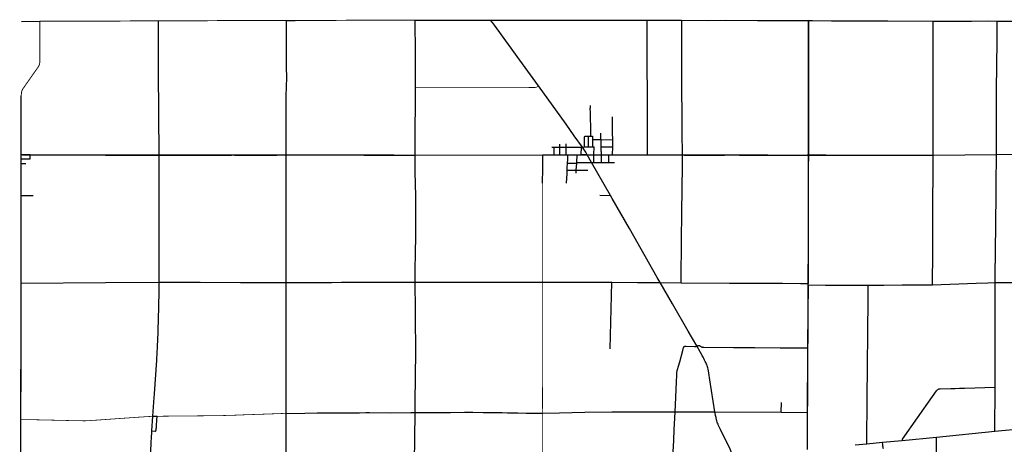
# Model space of a CAD drawing. Extents: x 1410746 to 1533160, y 578873 to 704954.
# Tile 109 of 227: x 1411498 to 1452366, y 687341 to 704954. Entities that reach past the tile are written whole.
import ezdxf

# ---------------------------------------------------------------- set-up
doc = ezdxf.new("R2010")
doc.units = 0
doc.header["$MEASUREMENT"] = 0
doc.layers.add('MC_STREETS', color=254, linetype='CONTINUOUS')

msp = doc.modelspace()

# ---------------------------------------------------------------- linework, layer by layer
at = {"layer": 'MC_STREETS'}
for p, q in [((1411568, 704884.0625), (1412339.9584, 704886.918525)), ((1422567.758525, 704925.7883), (1422932.625, 704924.25)), ((1427914.092975, 704933.748775), (1428298.06445, 704933.3604)), ((1428298.06445, 704933.3604), (1431045.0505, 704930.63825)), ((1437537.80145, 704929.937175), (1438963.6964, 704929.7519)), ((1434175.6326, 700618.33545), (1433031.4562, 702204.213375)), ((1411562.993875, 701408.359175), (1411562.91995, 701793.865075)), ((1411563.25, 700073.000075), (1411562.993875, 701408.359175)), ((1436109.875, 700207.75), (1436107.70395, 700929.66215)), ((1435108.002325, 699676.453075), (1435111.652025, 700124.185775)), ((1435111.652025, 700124.185775), (1435201.549375, 700124.216525)), ((1435201.549375, 700124.216525), (1435201.037125, 700215.4375)), ((1411562.729875, 699356.666075), (1411563.25, 700073.000075)), ((1433581.611775, 699666.63015), (1433681.169675, 699666.805175)), ((1433680.9818, 699348.0142), (1433681.169675, 699666.805175)), ((1433681.169675, 699666.805175), (1433922.79655, 699666.06925)), ((1433922.79655, 699666.06925), (1433922.99085, 699795.500125)), ((1433922.79655, 699666.06925), (1434178.18115, 699667.956775)), ((1434178.18115, 699667.956775), (1434811.8167, 699670.020475)), ((1434181.1053, 699348.540725), (1434178.18115, 699667.956775)), ((1434808.6635, 699347.27045), (1434811.8167, 699670.020475)), ((1434811.8167, 699670.020475), (1434855.3373, 699671.2895)), ((1434855.3373, 699671.2895), (1434939.55725, 699677.205775)), ((1434939.55725, 699677.205775), (1435108.002325, 699676.453075)), ((1435108.002325, 699676.453075), (1435275.530025, 699677.37775)), ((1435277.657375, 699990.035125), (1435275.530025, 699677.37775)), ((1435275.530025, 699677.37775), (1435339.7233, 699677.08715)), ((1435331.5675, 699350.369375), (1435339.7233, 699677.08715)), ((1435628.9507, 699977.47615), (1436110.995175, 699976.842825)), ((1435634.44005, 699678.204175), (1436111.1517, 699676.55885)), ((1436110.1451, 699349.36445), (1436111.1517, 699676.55885)), ((1436111.1517, 699676.55885), (1436110.995175, 699976.842825)), ((1411562.6037, 699182.7948), (1411562.729875, 699356.666075)), ((1411936.837975, 699347.46535), (1412219.644375, 699346.6574)), ((1411937.120275, 699178.69995), (1411936.837975, 699347.46535)), ((1412219.644375, 699346.6574), (1412768.739375, 699345.0887)), ((1427911.26245, 699327.9311), (1433207.374975, 699347.1875)), ((1433206.14545, 698786.18335), (1433207.374975, 699347.1875)), ((1433207.374975, 699347.1875), (1433680.9818, 699348.0142)), ((1433680.9818, 699348.0142), (1433923.30345, 699348.37305)), ((1433923.30345, 699348.37305), (1433922.79655, 699666.06925)), ((1433923.30345, 699348.37305), (1434181.1053, 699348.540725)), ((1434181.1053, 699348.540725), (1434253.6446, 699348.405625)), ((1434253.6446, 699348.405625), (1434636.892175, 699348.4674)), ((1434621.53725, 699024.54035), (1434636.892175, 699348.4674)), ((1434636.892175, 699348.4674), (1434808.6635, 699347.27045)), ((1435235.592775, 699033.314725), (1435051.4583, 699350.53555)), ((1435051.4583, 699350.53555), (1435331.5675, 699350.369375)), ((1435331.5675, 699350.369375), (1435644.037225, 699350.461825)), ((1435332.6795, 699033.0926), (1435331.5675, 699350.369375)), ((1435642.1638, 699031.68055), (1435644.037225, 699350.461825)), ((1435644.037225, 699350.461825), (1435947.99105, 699349.8288)), ((1435944.947325, 699031.8705), (1435947.99105, 699349.8288)), ((1435947.99105, 699349.8288), (1436110.1451, 699349.36445)), ((1436110.1451, 699349.36445), (1436795.3833, 699346.56865)), ((1436795.3833, 699346.56865), (1437150.75, 699346.4563)), ((1437150.75, 699346.4563), (1437559.4303, 699345.93025)), ((1449418.164375, 699329.352375), (1452043.667425, 699361.9604)), ((1452043.667425, 699361.9604), (1452846.147025, 699371.148225)), ((1411562.25, 698695.6875), (1411562.4586, 698983.017025)), ((1411562.4586, 698983.017025), (1411562.6037, 699182.7948)), ((1411562.4586, 698983.017025), (1411754.30085, 698981.931175)), ((1411562.6037, 699182.7948), (1411937.120275, 699178.69995)), ((1434601.660375, 698715.01185), (1434620.37355, 699005.644275)), ((1434620.37355, 699005.644275), (1434621.53725, 699024.54035)), ((1436015.5049, 697667.808275), (1435235.592775, 699033.314725)), ((1435235.592775, 699033.314725), (1435332.6795, 699033.0926)), ((1435332.6795, 699033.0926), (1435642.1638, 699031.68055)), ((1435642.1638, 699031.68055), (1435944.947325, 699031.8705)), ((1435944.947325, 699031.8705), (1436185.61475, 699033.851025)), ((1411560.36265, 697661.6429), (1411562.25, 698695.6875)), ((1433204.657875, 698168.478), (1433206.14545, 698786.18335)), ((1434227.46455, 698715.414125), (1434601.660375, 698715.01185)), ((1434590.7817, 698588.347475), (1434601.660375, 698715.01185)), ((1434601.660375, 698715.01185), (1435075.846175, 698710.709)), ((1411559.9689, 697394.372725), (1411560.36265, 697661.6429)), ((1435580.934125, 697675.74135), (1436015.5049, 697667.808275)), ((1436092.662075, 697534.904125), (1436015.5049, 697667.808275)), ((1411554.1253, 694028.1144), (1411559.9689, 697394.372725)), ((1436008.761875, 691294.576625), (1436080.702575, 694064.96655)), ((1438081.3807, 694053.36505), (1438950.979025, 694044.64525)), ((1444226.817775, 693949.406175), (1444225.839125, 694003.84925)), ((1451976.9382, 687884.406725), (1451986.0612, 689708.745575)), ((1443110.261525, 688675.097075), (1443111.94925, 689068.49155)), ((1411541.2481, 688365.51355), (1411540.787125, 688727.6936)), ((1440357.2144, 688690.701875), (1443110.261525, 688675.097075)), ((1443110.261525, 688675.097075), (1444193.894, 688662.1389)), ((1444196.39525, 687124.38685), (1444193.894, 688662.1389)), ((1416985.941125, 687893.35365), (1417026.833225, 688502.645875)), ((1417026.833225, 688502.645875), (1417197.44625, 688505.101625)), ((1449548.09335, 687643.3898), (1451976.9382, 687884.406725)), ((1451976.9382, 687884.406725), (1452856.758025, 687974.10445)), ((1446665.095875, 687364.1459), (1447314.827375, 687428.452575)), ((1447314.827375, 687428.452575), (1448133.336525, 687504.5372)), ((1448133.336525, 687504.5372), (1449548.09335, 687643.3898)), ((1446170.08825, 687317.4691), (1446665.095875, 687364.1459))]:
    msp.add_line(p, q, dxfattribs=at)
for points, const_width in [([(1411562.91995, 701793.865075), (1411564.41935, 701834.6971), (1411566.575875, 701868.12325), (1411569.45125, 701899.752275), (1411572.326625, 701924.911725), (1411577.774875, 701956.51215), (1411583.10925, 701980.262525), (1411589.2194, 701999.311825), (1411597.8455, 702021.5959), (1411605.378025, 702039.262825), (1411615.097675, 702058.256825), (1411624.350325, 702075.0679), (1411637.3893, 702096.063525), (1411923.528725, 702505.85765), (1412247.703375, 702966.22485), (1412281.426725, 703019.773625), (1412294.870925, 703044.254875), (1412310.285925, 703081.8099), (1412319.05855, 703110.765875), (1412324.32985, 703133.605075), (1412329.272425, 703167.01775), (1412333.740925, 703229.953975), (1412334.9322, 703296.97025), (1412339.9584, 704886.918525)], 40), ([(1412339.9584, 704886.918525), (1414414.93105, 704894.59535), (1417261, 704905.125)], 40), ([(1417261, 704905.125), (1417923.699775, 704907.70775), (1419901.748225, 704915.41685), (1421707.143875, 704922.453075)], 40), ([(1421707.143875, 704922.453075), (1421956.18615, 704923.423675), (1422567.758525, 704925.7883)], 40), ([(1422932.625, 704924.25), (1424253.2599, 704925.480475), (1425721.5, 704930.9375), (1427007.6529, 704931.6623), (1427914.092975, 704933.748775)], 40), ([(1444237.12845, 699332.541725), (1444240.013175, 700252.662075), (1444240.589425, 700550.83495), (1444240.4517, 700969.533275), (1444240.23705, 701664.1388), (1444239.704875, 702415.4274), (1444238.503275, 703159.337075), (1444238.55245, 703321.048475), (1444237.406775, 704179.85655), (1444240.4345, 704917.3242)], 60), ([(1427923.51245, 702132.58655), (1429237.372825, 702135.488025), (1430564.206375, 702137.932025), (1432801.218075, 702140.468275), (1432859.4256, 702140.468275), (1432896.8142, 702142.587175), (1432916.5937, 702145.3189), (1432933.426975, 702149.099625), (1432952.626925, 702155.02015), (1432967.919375, 702161.487075), (1432987.221175, 702172.009675), (1433031.4562, 702204.213375)], 30), ([(1411562.729875, 699356.666075), (1411591.18975, 699352.18255), (1411637.0609, 699349.078475), (1411936.837975, 699347.46535)], 60), ([(1412768.739375, 699345.0887), (1415139.6719, 699336.515625), (1416879.231425, 699333.023825), (1417280.5304, 699334.60145)], 60), ([(1417280.5304, 699334.60145), (1417482.247025, 699333.539525), (1417741.80525, 699332.9949), (1418613.438675, 699334.823975), (1419404.805525, 699336.2367), (1419890.79275, 699334.449625), (1420380.808825, 699337.321325), (1420599.586275, 699332.58775), (1420809.2335, 699333.883025), (1420916.698175, 699333.38105), (1421233.778575, 699332.7216), (1421240.51805, 699332.94045), (1421246.969175, 699332.801), (1422554.75395, 699338.462075)], 60), ([(1422554.75395, 699338.462075), (1423673.575525, 699339.146125), (1424532.262475, 699339.6353), (1424909.957575, 699339.177625), (1426251.488675, 699335.5605), (1426583.425675, 699334.2859), (1427911.26245, 699327.9311)], 60), ([(1434808.6635, 699347.27045), (1435007.072875, 699348.1914), (1435020.839575, 699348.9942), (1435051.4583, 699350.53555)], 60), ([(1437559.4303, 699345.93025), (1438293.62395, 699341.825575), (1439004.651175, 699337.171725)], 60), ([(1439004.651175, 699337.171725), (1439231.919075, 699336.064775), (1441296.07605, 699337.1002), (1443374.345175, 699328.90205), (1443789.3693, 699329.409275), (1444237.12845, 699332.541725)], 60), ([(1444225.839125, 694003.84925), (1444225.933075, 694133.843725), (1444227.417275, 694825.047125), (1444230.581525, 696298.69405), (1444234.432275, 698086.0985), (1444235.269575, 698473.3458), (1444236.548625, 699064.87855), (1444237.12845, 699332.541725)], 60), ([(1444237.12845, 699332.541725), (1444490.963025, 699333.4657), (1446245.755125, 699328.554625), (1446891.44085, 699329.45815), (1447664.753925, 699328.117625), (1447889.821725, 699329.3197), (1448070.217675, 699327.7984), (1448539.1006, 699327.6409), (1449418.164375, 699329.352375)], 60), ([(1433199.77475, 694070.21915), (1433201.624725, 696908.9964), (1433204.657875, 698168.478)], 30), ([(1411540.787125, 688727.6936), (1411543.394075, 689676.42005), (1411546.1805, 690313.98275), (1411550.607975, 690770.788925), (1411548.53055, 692834.189), (1411554.1253, 694028.1144)], 60), ([(1433200.20385, 688627.377975), (1433197.91015, 689077.40615), (1433199.891775, 690008.277975), (1433200.811725, 690463.696025), (1433201.649, 691858.41175), (1433201.1454, 692193.2605), (1433200.8744, 692911.0376), (1433199.474125, 693628.47415), (1433199.77475, 694070.21915)], 30), ([(1444207.500025, 691336.32125), (1444217.47195, 692601.936625), (1444226.817775, 693949.406175)], 60), ([(1444193.894, 688662.1389), (1444200.408225, 690061.61645), (1444207.500025, 691336.32125)], 60), ([(1417197.44625, 688505.101625), (1417336.248325, 688505.36205), (1417778.197225, 688509.739325), (1418608.4797, 688516.48275), (1418807.03245, 688519.8259), (1419168.686575, 688522.913175), (1419526.178975, 688528.281925), (1419833.644575, 688531.09525), (1419979.70825, 688534.8554), (1420328.018575, 688544.077825), (1420912.452775, 688567.511825), (1421226.5286, 688577.486225), (1421413.061025, 688583.2956), (1421906.124025, 688600.7096), (1422561.882225, 688625.19315)], 30), ([(1433203.15655, 686043.359725), (1433200.37155, 686912.91895), (1433201.179725, 688269.4177), (1433200.20385, 688627.377975)], 30), ([(1411527.9184, 683543.5652), (1411528.605075, 684405.248825), (1411529.898375, 684745.1635), (1411531.43185, 685108.75595), (1411529.951525, 685871.747875), (1411537.0362, 686960.15095), (1411539.526375, 687837.76345), (1411541.2481, 688365.51355)], 60), ([(1411541.2481, 688365.51355), (1411837.695, 688364.82885), (1412262.531425, 688355.49915), (1413105.46215, 688336.6442), (1413961.846275, 688316.794175), (1414117.6222, 688315.207225), (1414195.935375, 688314.586825), (1414276.26, 688316.109125), (1414723.274875, 688345.321325), (1415287.59525, 688385.46135), (1416555.654725, 688474.0363), (1416572.5146, 688474.762025), (1416586.01555, 688475.9254), (1416605.120175, 688476.60225), (1416655.724075, 688479.87225), (1416688.62625, 688482.4349), (1416771.851475, 688488.274125), (1416783.099475, 688489.122225), (1416897.76035, 688494.641575), (1417026.833225, 688502.645875)], 30)]:
    msp.add_lwpolyline(points, dxfattribs=dict(at, const_width=const_width))
for points in [[(1417280.5304, 699334.60145), (1417256.3259, 702808.8752), (1417261, 704905.125)], [(1422554.75395, 699338.462075), (1422556.147, 700379.39865), (1422557.72475, 701207.547575), (1422556.0781, 701612.747875), (1422557.7615, 701899.0964), (1422566.41895, 702053.397275), (1422577.5623, 702257.925725), (1422579.9035, 702470.659875), (1422579.053125, 703068.9533), (1422578.3661, 703245.317125), (1422569.575775, 703917.74655), (1422567.758525, 704925.7883)], [(1427923.51245, 702132.58655), (1427920.291125, 702976.960375), (1427919.855425, 703140.565375), (1427919.9522, 703250.234775), (1427919.99355, 703554.471025), (1427920.174325, 703707.49665), (1427920.581475, 703844.850375), (1427920.63855, 703965.81535), (1427920.016175, 704133.796975), (1427917.763575, 704356.830975), (1427914.092975, 704933.748775)], [(1431045.0505, 704930.63825), (1431881.2048, 704929.0238), (1434393.6529, 704930.345775)], [(1433031.4562, 702204.213375), (1432258.210025, 703277.03625), (1431318.9448, 704581.63475), (1431206.784875, 704731.064075), (1431124.51085, 704834.082425), (1431045.0505, 704930.63825)], [(1434393.6529, 704930.345775), (1436095.21565, 704930.12465), (1437537.80145, 704929.937175)], [(1437559.4303, 699345.93025), (1437556.9979, 699658.2308), (1437556.248225, 700171.254375), (1437553.2059, 700708.73755), (1437551.102825, 701939.272625), (1437547.2449, 703002.274925), (1437537.80145, 704929.937175)], [(1438963.6964, 704929.7519), (1440028.7281, 704926.84685), (1440774.212675, 704929.41965), (1442123.170525, 704921.9458), (1442607.1771, 704922.245325), (1443186.377425, 704918.664175), (1443828.7227, 704918.625), (1444240.4345, 704917.3242)], [(1439004.651175, 699337.171725), (1438999.167925, 700296.2597), (1438987.748025, 702777.271525), (1438985.04655, 703606.33085), (1438980.7211, 704311.80875), (1438980.48975, 704844.88155), (1438980.18175, 704862.771375), (1438977.68485, 704879.422475), (1438972.13915, 704910.705975), (1438963.6964, 704929.7519)], [(1444240.4345, 704917.3242), (1444398.092875, 704916.5958), (1445192.598625, 704912.92505), (1446292.1868, 704907.844775), (1447526.334675, 704902.142825), (1449417.338, 704893.4061)], [(1449418.164375, 699329.352375), (1449412.817125, 700894.3106), (1449409.82025, 702033.35), (1449411.903575, 703339.6), (1449418.153575, 704563.211125), (1449417.338, 704893.4061)], [(1449417.338, 704893.4061), (1449680.50355, 704894.838725), (1450083.9749, 704895.220975), (1450732.123825, 704898.560375), (1450998.055875, 704899.397425), (1451687.620025, 704900.14605), (1452071.38655, 704898.1952)], [(1452043.667425, 699361.9604), (1452044.697775, 699404.82815), (1452045.601625, 699500.3318), (1452045.838975, 699675.2418), (1452042.524575, 700202.127175), (1452042.129275, 700406.563375), (1452042.302275, 701187.4791), (1452047.184175, 702056.289225), (1452060.136725, 703045.913725), (1452066.656875, 704081.0475), (1452070.269125, 704476.45665), (1452071.38655, 704898.1952)], [(1452071.38655, 704898.1952), (1453341.4705, 704898.602), (1453875.474675, 704900.961275), (1454643.85435, 704901.337075), (1454837.95135, 704901.7443)], [(1427911.26245, 699327.9311), (1427914.362975, 700385.7907), (1427917.30555, 700760.285025), (1427919.892825, 701078.67645), (1427921.4404, 701650.6812), (1427923.51245, 702132.58655)], [(1435201.037125, 700215.4375), (1435200.614975, 700420.4432), (1435187.837625, 700957.72225), (1435186.147475, 701138.444275), (1435180.58505, 701254.460575), (1435180.27375, 701268.362525), (1435181.777, 701283.067325), (1435185.198225, 701304.31125), (1435187.339425, 701329.950625), (1435184.4586, 701401.331075)], [(1434855.3373, 699671.2895), (1434516.179825, 700141.530675), (1434175.6326, 700618.33545)], [(1434939.55725, 699677.205775), (1434941.142725, 699740.2376), (1434942.272225, 699761.0205), (1434942.49815, 699780.673875), (1434937.779525, 700064.235125), (1434939.5093, 700084.38935), (1434943.23495, 700099.357775), (1434951.568275, 700111.857775), (1434958.73075, 700117.41935), (1434966.657125, 700121.09255), (1434975.55015, 700122.639175), (1435111.652025, 700124.185775)], [(1435201.549375, 700124.216525), (1435258.8637, 700123.9375), (1435265.2706, 700122.310325), (1435270.55885, 700119.259425), (1435273.711475, 700116.3102), (1435276.2539, 700111.32705), (1435277.305525, 700105.124), (1435277.657375, 699990.035125)], [(1435628.9507, 699977.47615), (1435625.262125, 700011.173575), (1435623.5804, 700044.8052), (1435620.378525, 700241.729775)], [(1436110.995175, 699976.842825), (1436110.875, 700020.375), (1436109.875, 700207.75)], [(1434178.18115, 699667.956775), (1434174.5211, 699727.2484), (1434173.9809, 699738.322925), (1434173.5101, 699811.3488)], [(1435051.4583, 699350.53555), (1434990.885575, 699458.931), (1434935.7889, 699547.536475), (1434855.3373, 699671.2895)], [(1435277.657375, 699990.035125), (1435491.57315, 699990.3854), (1435517.969675, 699990.192725), (1435539.742, 699988.458625), (1435562.09235, 699985.375825), (1435585.791425, 699980.751625), (1435607.9672, 699978.314775), (1435628.9507, 699977.47615)], [(1435634.44005, 699678.204175), (1435631.84085, 699937.39965), (1435630.87745, 699960.713375), (1435628.9507, 699977.47615)], [(1435644.037225, 699350.461825), (1435641.12575, 699473.088925), (1435640.003925, 699487.672625), (1435637.386325, 699508.9873), (1435636.2645, 699523.94495), (1435634.44005, 699678.204175)], [(1417291.0896, 694063.091775), (1417288.642775, 694717.703925), (1417289.45575, 695219.405025), (1417290.356675, 695789.6037), (1417290.305825, 695800.170925), (1417289.974775, 695810.744725), (1417288.843875, 696300.464875), (1417288.7858, 696439.6503), (1417285.9433, 697572.862925), (1417285.73955, 697718.245825), (1417283.332075, 698755.259825), (1417280.5304, 699334.60145)], [(1422559.281825, 694053.753825), (1422558.67225, 695106.38755), (1422557.63025, 695370.56745), (1422557.117125, 695529.072725), (1422557.288075, 695875.5707), (1422557.11155, 696687.722625), (1422557.216225, 696757.67655), (1422556.557425, 697026.58515), (1422555.7149, 697365.089375), (1422556.543975, 698262.84415), (1422557.233275, 699010.8525), (1422554.75395, 699338.462075)], [(1427911.945325, 694066.122875), (1427917.800975, 694682.4832), (1427918.04835, 694720.3706), (1427918.311125, 694758.986325), (1427923.599175, 695085.698275), (1427937.854075, 696148.2132), (1427944.719225, 696851.269225), (1427934.009925, 697638.13805), (1427919.73075, 698638.95955), (1427911.26245, 699327.9311)], [(1434233.739775, 699003.419125), (1434243.61345, 699152.23115), (1434253.6446, 699348.405625)], [(1438950.979025, 694044.64525), (1438970.819675, 695914.730925), (1438984.3, 696824.978875), (1438998.6962, 698063.35995), (1439004.98105, 698771.97495), (1439004.651175, 699337.171725)], [(1449387.318925, 693958.882275), (1449399.013475, 695321.583225), (1449404.655825, 695960.0381), (1449405.08985, 696641.027675), (1449418.164375, 699329.352375)], [(1451984.1047, 694050.628925), (1452003.9689, 695647.546075), (1452009.727, 696181.351225), (1452014.260225, 696672.132875), (1452023.5098, 697540.79025), (1452029.576625, 698217.075025), (1452040.50365, 699263.474725), (1452041.941125, 699330.9025), (1452043.667425, 699361.9604)], [(1434227.46455, 698715.414125), (1434228.314825, 698734.332675), (1434227.039425, 698750.275275), (1434222.878725, 698784.714475), (1434222.45205, 698803.061875), (1434233.739775, 699003.419125)], [(1434233.739775, 699003.419125), (1434402.5041, 699005.250225), (1434620.37355, 699005.644275)], [(1434621.53725, 699024.54035), (1434681.506725, 699033.35735), (1434715.120375, 699036.262875), (1435235.592775, 699033.314725)], [(1434194.549875, 698171.02975), (1434194.55295, 698171.07755), (1434216.486525, 698571.296625), (1434227.46455, 698715.414125)], [(1411560.36265, 697661.6429), (1411720.026975, 697661.024375), (1411858.498325, 697664.795975), (1412023.91545, 697664.913275), (1412050.408, 697666.406725)], [(1438081.3807, 694053.36505), (1437962.4396, 694263.747475), (1436809.522925, 696285.6822), (1436092.662075, 697534.904125)], [(1411554.1253, 694028.1144), (1415064.431875, 694049.45125), (1417291.0896, 694063.091775)], [(1417026.833225, 688502.645875), (1417067.552975, 689085.57215), (1417068.296425, 689093.9363), (1417068.75935, 689102.306375), (1417093.83475, 689428.95105), (1417184.312925, 690826.10475), (1417206.7548, 691160.82325), (1417219.229925, 691350.639175), (1417224.729075, 691501.100975), (1417227.209825, 691587.9271), (1417253.91875, 692541.4327), (1417269.06285, 693024.768225), (1417283.24415, 693708.555025), (1417291.0896, 694063.091775)], [(1417291.0896, 694063.091775), (1417877.821375, 694061.802025), (1418467.805425, 694062.1019), (1418476.229625, 694062.283325), (1418985.6666, 694062.886675), (1420667.93785, 694058.87815), (1422559.281825, 694053.753825)], [(1422559.281825, 694053.753825), (1422597.474675, 694054.7525), (1422905.10595, 694055.41195), (1424434.835825, 694058.582875), (1424858.4006, 694060.05565), (1426138.616525, 694063.584175), (1427172.94385, 694066.236725), (1427911.945325, 694066.122875)], [(1422561.882225, 688625.19315), (1422561.88715, 689146.581875), (1422561.22145, 689714.9869), (1422561.971125, 690205.7543), (1422562.62335, 691981.5995), (1422561.879925, 692533.24735), (1422563.935025, 693188.67615), (1422559.281825, 694053.753825)], [(1427911.945325, 694066.122875), (1429205.802975, 694064.7784), (1429551.0326, 694065.082875), (1430143.870325, 694068.1442), (1430561.22185, 694068.0225), (1431227.537775, 694068.456225), (1431857.95155, 694070.032), (1432706.64965, 694068.098925), (1433199.77475, 694070.21915)], [(1427914.75505, 688659.4434), (1427914.63365, 689074.806425), (1427933.621475, 691201.4859), (1427928.210075, 692618.56705), (1427924.3236, 692962.598525), (1427920.203525, 693308.821575), (1427916.083125, 693668.161075), (1427911.945325, 694066.122875)], [(1433199.77475, 694070.21915), (1434831.5886, 694066.1011), (1436080.702575, 694064.96655)], [(1436080.702575, 694064.96655), (1437147.96165, 694056.895225), (1438081.3807, 694053.36505)], [(1439599.275675, 691420.4738), (1439247.338675, 692028.337275), (1438592.457775, 693167.13715), (1438081.3807, 694053.36505)], [(1438950.979025, 694044.64525), (1440964.70565, 694029.227625), (1442736.891725, 694019.3464), (1443154.778375, 694018.328375), (1443913.3904, 694014.175325), (1444033.159925, 694014.584925), (1444113.99165, 694012.68745), (1444155.776925, 694009.4119), (1444188.857325, 694005.289325), (1444199.737125, 694004.6989), (1444225.839125, 694003.84925)], [(1444226.817775, 693949.406175), (1444943.30365, 693944.014025), (1445707.4724, 693943.21935), (1446716.747025, 693941.533625)], [(1446716.747025, 693941.533625), (1447089.5387, 693941.7691), (1447359.039275, 693943.78405), (1448127.653, 693954.00325), (1449387.318925, 693958.882275)], [(1449387.318925, 693958.882275), (1451192.77145, 694026.109475), (1451682.4948, 694042.0976), (1451984.1047, 694050.628925)], [(1451986.0612, 689708.745575), (1451988.554525, 690592.15235), (1451989.1346, 691397.1101), (1451983.99185, 693783.6929), (1451984.1047, 694050.628925)], [(1451984.1047, 694050.628925), (1452171.3337, 694052.00785), (1453856.206925, 694047.539375)], [(1446665.095875, 687364.1459), (1446662.53165, 687443.7421), (1446675.4072, 689218.437), (1446688.94885, 690616.00645), (1446701.44885, 691937.534225), (1446715.33775, 693393.784225), (1446716.747025, 693941.533625)], [(1438699.516925, 688689.603125), (1438712.09285, 688977.174025), (1438757.9262, 689935.854575), (1438770.078975, 690213.63235), (1438775.2873, 690307.03515), (1438780.148425, 690345.924025), (1438785.35675, 690374.743475), (1438792.913725, 690406.272475), (1438801.209975, 690438.53435), (1438845.078975, 690579.9518), (1438893.690075, 690755.993475), (1439022.174025, 691235.52895), (1439053.665475, 691359.245375), (1439058.16425, 691371.991925), (1439062.663025, 691381.2394), (1439070.9108, 691390.236975), (1439081.158025, 691397.485), (1439093.154775, 691402.733575), (1439104.4017, 691404.982975), (1439124.14635, 691406.232625), (1439156.637525, 691405.9827), (1439510.56255, 691393.609525), (1439526.0404, 691395.15505), (1439542.74515, 691398.447575), (1439557.14405, 691402.332825), (1439599.275675, 691420.4738)], [(1439599.275675, 691420.4738), (1439639.789275, 691435.125225), (1439653.95965, 691438.5138), (1439668.4381, 691440.05405), (1439683.594375, 691439.912925), (1439698.6272, 691438.5138), (1439712.064275, 691434.03465), (1439800.889175, 691384.98655), (1439813.132175, 691379.2782), (1439831.693775, 691373.322675), (1439853.825225, 691370.631), (1439870.573375, 691369.4347), (1439890.312225, 691369.13565), (1441122.189575, 691361.103375), (1442009.2672, 691351.762175), (1443057.5745, 691347.85175), (1444207.500025, 691336.32125)], [(1440357.2144, 688690.701875), (1440149.84965, 690020.6218), (1440105.64865, 690290.69705), (1440085.8485, 690391.753225), (1440071.062025, 690457.9844), (1440057.507725, 690510.353225), (1440046.41785, 690548.859725), (1440029.475, 690602.152725), (1440013.14825, 690648.976625), (1439996.205375, 690689.639475), (1439976.49005, 690733.99895), (1439955.817375, 690778.363925), (1439928.1259, 690832.883625), (1439891.775775, 690900.347025), (1439860.662525, 690959.18495), (1439823.388225, 691024.8), (1439756.2329, 691144.324175), (1439599.275675, 691420.4738)], [(1448133.336525, 687504.5372), (1448135.02995, 687531.0504), (1448137.4536, 687539.5332), (1448142.09895, 687549.6318), (1449385.68355, 689330.07385), (1449554.55575, 689558.73965), (1449580.04695, 689590.77285), (1449595.1612, 689607.466225), (1449606.891675, 689617.166425), (1449622.908275, 689627.543375), (1449635.766675, 689633.4086), (1449652.23445, 689638.3715), (1449667.3487, 689640.85295), (1449685.84675, 689642.657625), (1449705.698325, 689643.1088), (1450152.121625, 689652.923975), (1450329.370575, 689657.78205), (1450504.78065, 689664.221575), (1450707.259025, 689670.05855), (1451986.0612, 689708.745575)], [(1422561.882225, 688625.19315), (1423327.0723, 688634.222325), (1423838.9548, 688639.2453), (1424290.1875, 688643.7594), (1424743.0957, 688647.8811), (1425605.862025, 688651.605825), (1425858.56755, 688653.844025), (1426022.79, 688653.6068), (1426881.509725, 688651.99625), (1427735.34135, 688658.170775), (1427914.75505, 688659.4434)], [(1427875.523825, 685715.234075), (1427874.742, 685744.398725), (1427875.3483, 685772.80515), (1427877.943425, 685999.740075), (1427880.004775, 686175.312875), (1427881.026775, 686275.851725), (1427883.5248, 686445.585625), (1427885.959175, 686638.639375), (1427887.805625, 686764.665375), (1427889.005425, 686886.697275), (1427893.677, 687303.050125), (1427894.83185, 687396.663775), (1427895.885, 687498.65965), (1427896.829225, 687595.55675), (1427897.758025, 687691.725525), (1427899.12385, 687782.0554), (1427901.11105, 687901.52005), (1427907.894825, 688324.751175), (1427914.75505, 688659.4434)], [(1427914.75505, 688659.4434), (1428361.347975, 688657.2062), (1428964.9603, 688659.2843), (1429383.297375, 688661.6747), (1429956.377275, 688666.9762), (1430301.96845, 688667.6491), (1430729.7527, 688665.488675), (1431256.23885, 688657.963425), (1431310.67575, 688656.809225), (1431520.3164, 688653.823025), (1431751.55545, 688650.0166), (1431914.04725, 688647.66785), (1432168.29575, 688643.377825), (1432519.36755, 688637.770875), (1432719.7251, 688633.89785), (1433002.868225, 688628.640975), (1433200.20385, 688627.377975)], [(1433200.20385, 688627.377975), (1433901.760125, 688642.0865), (1434960.0664, 688667.14485), (1436071.880125, 688687.115275), (1438699.516925, 688689.603125)], [(1438606.41475, 686573.233025), (1438616.527925, 686788.351025), (1438627.5312, 687032.5979), (1438648.093475, 687492.3388), (1438668.6328, 687950.98715), (1438689.85555, 688428.93205), (1438699.516925, 688689.603125)], [(1438699.516925, 688689.603125), (1439133.22145, 688688.918425), (1439582.442675, 688691.924975), (1440054.339025, 688691.9158), (1440062.757, 688691.740275), (1440210.126125, 688691.217625), (1440357.2144, 688690.701875)], [(1441115.814925, 686817.4241), (1441085.21845, 686898.8996), (1441030.8916, 687033.403), (1440967.434175, 687177.88115), (1440907.8062, 687303.67695), (1440586.2218, 687954.056925), (1440557.00015, 688013.164375), (1440533.0915, 688063.1954), (1440507.283, 688119.192525), (1440484.28895, 688174.32365), (1440467.785525, 688218.380125), (1440453.4853, 688258.4102), (1440436.6094, 688311.147375), (1440423.465675, 688359.17875), (1440403.627675, 688446.4428), (1440385.157925, 688536.364925), (1440368.484075, 688625.540075), (1440357.2144, 688690.701875)], [(1416985.941125, 687893.35365), (1417103.69145, 687887.356725), (1417119.270825, 687887.149), (1417131.318875, 687889.433975), (1417140.25105, 687894.21165), (1417148.767775, 687901.68975), (1417155.077525, 687909.761675), (1417159.765025, 687919.917925), (1417163.51625, 687934.718025), (1417165.385775, 687950.505125), (1417167.1334, 687970.8309), (1417168.50165, 688003.89045), (1417169.8037, 688029.841825), (1417170.5789, 688066.8311), (1417171.82525, 688099.028475), (1417173.279325, 688128.73315), (1417186.21945, 688321.850125), (1417197.44625, 688505.101625)], [(1422561.915675, 684861.3368), (1422562.37105, 685116.4715), (1422562.38845, 685130.316275), (1422562.406175, 685144.1614), (1422563.1847, 685362.75545), (1422563.119425, 685568.251425), (1422563.406175, 685724.916475), (1422562.710625, 685992.36575), (1422562.18275, 686176.374875), (1422562.691275, 686398.484675), (1422563.017725, 686541.1481), (1422563.95145, 686949.127275), (1422563.815275, 687255.55055), (1422562.807075, 687951.485175), (1422562.397975, 688362.4837), (1422561.882225, 688625.19315)], [(1416813.837325, 684172.166), (1416821.808075, 684425.370525), (1416833.175175, 684857.245975), (1416848.8533, 685396.87645), (1416862.2719, 685897.205825), (1416876.3434, 686156.68365), (1416906.92405, 686607.087925), (1416924.817575, 686865.985475), (1416937.935975, 687063.9041), (1416957.7785, 687383.603325), (1416971.581075, 687662.646275), (1416979.72735, 687786.400675), (1416985.941125, 687893.35365)], [(1447354.065575, 687155.11965), (1447341.8707, 687193.209475), (1447335.544275, 687215.5727), (1447331.262125, 687233.99175), (1447327.9819, 687253.855225), (1447325.7951, 687272.260825), (1447324.155, 687290.66645), (1447322.697125, 687313.99235), (1447314.827375, 687428.452575)], [(1449320.033625, 684750.8174), (1449323.039375, 685738.622025), (1449324.946475, 685954.590225), (1449327.240425, 686011.744975), (1449331.699825, 686060.169375), (1449336.010925, 686090.80095), (1449343.27175, 686121.4325), (1449351.21325, 686150.92955), (1449358.247175, 686173.6196), (1449372.9957, 686217.6383), (1449395.00505, 686273.2289), (1449504.679875, 686551.231325), (1449516.1382, 686584.21745), (1449526.20765, 686615.46745), (1449534.19375, 686647.7591), (1449542.681275, 686688.65535), (1449547.34105, 686724.265525), (1449550.165975, 686765.46745), (1449551.308875, 686808.348025), (1449549.967725, 687361.797825), (1449548.09335, 687643.3898)]]:
    msp.add_lwpolyline(points, dxfattribs=at)

doc.saveas('drawing.dxf')
